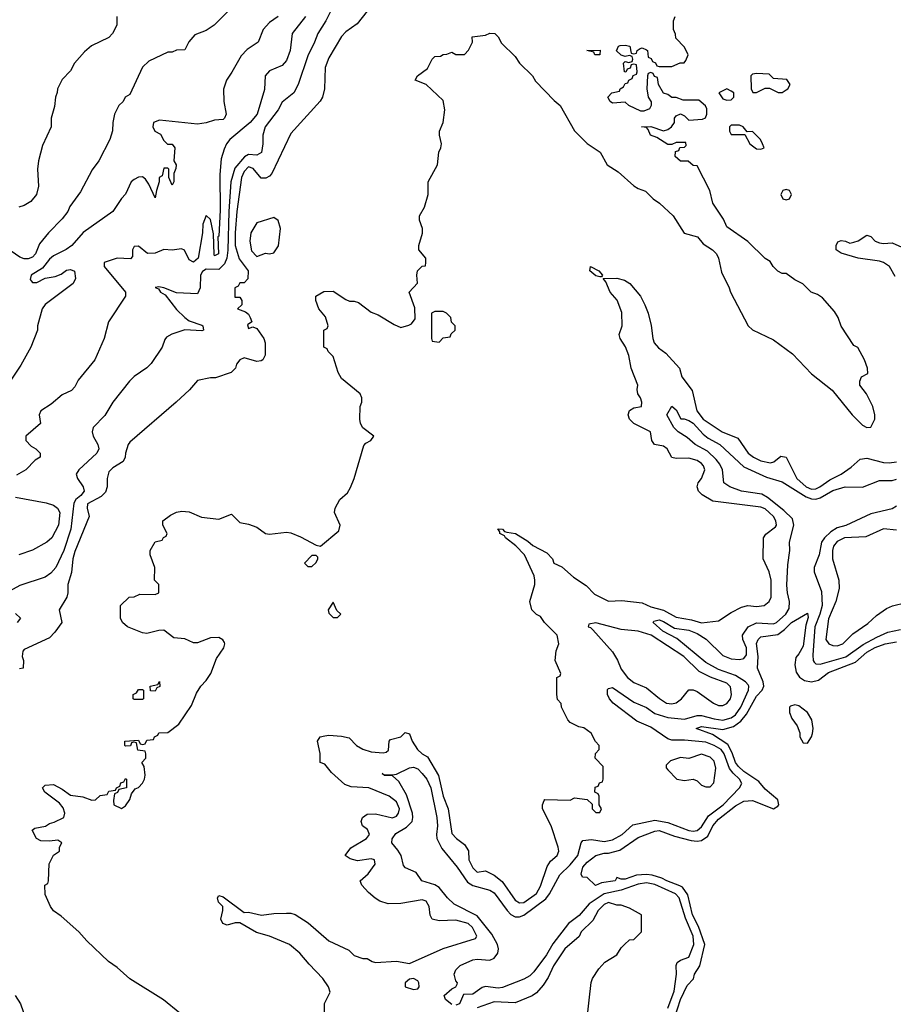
# Model space of a CAD drawing. Header units: inches. Extents: x 2710751 to 2829008, y 857003 to 965602.
# Tile 43 of 256: x 2715349 to 2719476, y 913028 to 917676. Entities that reach past the tile are written whole.
import ezdxf

# ---------------------------------------------------------------- set-up
doc = ezdxf.new("R2010")
doc.units = ezdxf.units.IN
doc.header["$MEASUREMENT"] = 0
doc.layers.add('C7911', color=7, linetype='Continuous')

msp = doc.modelspace()

# ---------------------------------------------------------------- linework, layer by layer
at = {"layer": 'C7911', "color": 2}
for points, elevation in [([(2716850, 917782), (2716795.1, 917670), (2716757.2, 917610), (2716742.7, 917570), (2716710, 917504.7), (2716665.2, 917370), (2716644, 917330), (2716590, 917286), (2716569.7, 917250.3), (2716509.6, 917170), (2716498, 917130), (2716498.4, 917090), (2716491.2, 917048.8), (2716470, 917036.3), (2716430, 917039.3), (2716411, 917029), (2716365.9, 916974.1), (2716347.4, 916910), (2716337.3, 916770), (2716332.2, 916587.8), (2716328, 916550), (2716317.6, 916522.4), (2716290, 916496.5), (2716230, 916497.6), (2716213, 916487), (2716202.9, 916470), (2716202, 916410), (2716190, 916381), (2716090, 916386.8), (2716030, 916410.4), (2716006, 916414), (2715989.3, 916410.7), (2716004.7, 916404.7), (2716014, 916390), (2716036.6, 916376.6), (2716090, 916308), (2716129.3, 916269.3), (2716150, 916254), (2716210, 916234), (2716215.3, 916230), (2716218, 916210), (2716210, 916206.8), (2716130, 916211.3), (2716068.9, 916191.1), (2716043.1, 916176.9), (2716034.6, 916165.4), (2716022, 916130), (2715970, 916052), (2715950, 916032), (2715890, 915991.3), (2715868.7, 915970), (2715789.4, 915870.6), (2715752, 915808), (2715697.2, 915750), (2715692.3, 915730), (2715697, 915710), (2715719.3, 915670), (2715722.7, 915650), (2715713.2, 915630), (2715629.2, 915550), (2715616, 915530), (2715622, 915510), (2715649.6, 915470), (2715653.6, 915450), (2715638.7, 915430), (2715615.1, 915410), (2715605.8, 915394.2), (2715590.9, 915270), (2715558, 915170), (2715520.5, 915090), (2715497.4, 915062.6), (2715470, 915044.9), (2715350, 915004.7), (2715248, 914950)], 22), ([(2717013.8, 917746.2), (2716944.1, 917655.9), (2716890, 917618.8), (2716870, 917596), (2716810, 917496), (2716792.3, 917450), (2716789, 917350), (2716779, 917310), (2716769.4, 917290.6), (2716630, 917138), (2716540.9, 916950), (2716530, 916937.3), (2716511.9, 916928.1), (2716490, 916927.3), (2716452.8, 916972.8), (2716430, 916980.3), (2716410, 916959.5), (2716396.4, 916930), (2716375.6, 916770), (2716367.2, 916670), (2716367.1, 916610), (2716386, 916546), (2716428, 916490), (2716427.3, 916452.7), (2716410, 916434), (2716390, 916434), (2716382, 916418), (2716366, 916410), (2716366, 916366), (2716390, 916366), (2716398, 916350), (2716398, 916330), (2716378, 916310), (2716416.4, 916296.4), (2716430, 916286), (2716438, 916270), (2716446, 916250), (2716425.2, 916234.8), (2716430, 916218), (2716450, 916226), (2716470, 916218), (2716502, 916170), (2716508.7, 916150), (2716508.4, 916091.6), (2716498, 916070), (2716490, 916064.7), (2716470, 916062.8), (2716410, 916078.8), (2716388.7, 916070), (2716374, 916050), (2716368.7, 916030), (2716349.1, 916010.9), (2716274.6, 915985.4), (2716250, 915984.7), (2716190, 915972), (2716152.1, 915927.9), (2716088.7, 915870), (2715870, 915682), (2715862, 915670), (2715848.7, 915630), (2715848, 915610), (2715838, 915590), (2715790, 915561), (2715770, 915542), (2715762.7, 915510), (2715762.7, 915470), (2715754.5, 915445.5), (2715734.7, 915425.3), (2715669.6, 915390), (2715667.6, 915370), (2715678, 915330), (2715610, 915164.7), (2715600.7, 915130), (2715594.5, 915065.5), (2715577.2, 915010), (2715577.2, 914970), (2715572.7, 914950), (2715536, 914890), (2715549, 914830), (2715516, 914784), (2715490, 914758), (2715370, 914702), (2715364.7, 914695.3), (2715362, 914670), (2715368, 914650), (2715366, 914614), (2715348.9, 914611.1)], 18), ([(2716348, 917730), (2716268, 917650), (2716230, 917624.7), (2716176.4, 917603.6), (2716148.4, 917571.6), (2716130, 917534), (2716090, 917532), (2716070, 917522), (2716050, 917522), (2715960.2, 917479.8), (2715930, 917452), (2715870, 917322), (2715848, 917310), (2715838, 917290), (2715818, 917270), (2715798, 917230), (2715788.7, 917190), (2715788.4, 917151.6), (2715775.3, 917110), (2715724, 917010), (2715692.5, 916967.5), (2715637.5, 916862.5), (2715586.8, 916793.2), (2715577.2, 916770), (2715550, 916736), (2715485.2, 916670), (2715442.9, 916617.1), (2715423.7, 916570), (2715410, 916554), (2715390, 916546.4), (2715370, 916546.7), (2715350, 916554.4), (2715310, 916582.4)], 34), ([(2716570, 917691), (2716530, 917662.8), (2716499, 917630), (2716475.3, 917570), (2716424.5, 917535.5), (2716394.8, 917505.2), (2716352.1, 917427.9), (2716326, 917390), (2716312.9, 917347.1), (2716313.2, 917290), (2716325.2, 917230), (2716317.2, 917210), (2716310, 917204), (2716270, 917202), (2716230, 917188.4), (2716190, 917182), (2716010, 917201), (2715982, 917190), (2715978, 917170), (2715988, 917150), (2716014.6, 917134.6), (2716030, 917106), (2716047.3, 917087.3), (2716070, 917088), (2716082, 917070), (2716078, 917010), (2716088, 916990), (2716087.3, 916972.7), (2716078, 916950), (2716078, 916910), (2716070, 916894), (2716054, 916930), (2716054, 916970), (2716050, 916974), (2716030, 916974), (2716022, 916938), (2716008, 916930), (2716008, 916910), (2715995.3, 916870), (2715990, 916834), (2715959.6, 916899.6), (2715943.6, 916923.6), (2715930, 916934), (2715910, 916932), (2715890, 916921), (2715875.3, 916910), (2715850, 916852), (2715830, 916832), (2715788.7, 916770), (2715650, 916670.8), (2715596, 916610), (2715569.7, 916590.3), (2715510, 916561.6), (2715490, 916545.5), (2715457.2, 916502.8), (2715404, 916470), (2715399, 916450), (2715403.2, 916443.2), (2715410, 916435.3), (2715430, 916435.3), (2715470, 916455.3), (2715516.8, 916463.2), (2715545.5, 916474.5), (2715570, 916493.2), (2715590, 916497.2), (2715608.9, 916488.9), (2715613.6, 916453.6), (2715602, 916430), (2715470, 916331.3), (2715455.3, 916310), (2715434, 916230), (2715434, 916210), (2715402, 916130), (2715354.8, 916045.2), (2715270, 915918)], 30), ([(2716699.6, 917690), (2716636, 917610), (2716627, 917530), (2716610, 917482.8), (2716590, 917458.8), (2716530, 917434.8), (2716509.5, 917410.5), (2716506.3, 917346.3), (2716471.8, 917230), (2716438, 917190), (2716342.7, 917110), (2716326, 917090), (2716314.9, 917065.1), (2716300.7, 917019.3), (2716295.6, 916944.4), (2716296.6, 916776.6), (2716290, 916654), (2716286, 916650), (2716288, 916570), (2716270, 916561), (2716267.6, 916567.6), (2716265.2, 916665.2), (2716250, 916732), (2716230, 916752), (2716215.3, 916710), (2716213.2, 916670), (2716192.2, 916550), (2716170, 916530.4), (2716150, 916541.6), (2716128.4, 916588.4), (2716113.8, 916593.8), (2716070, 916587.4), (2716030, 916590.3), (2715990, 916573.7), (2715952.7, 916572.7), (2715910, 916606), (2715890, 916604.7), (2715882.7, 916590), (2715882, 916558), (2715872.7, 916547.3), (2715810, 916550.7), (2715749, 916530), (2715749.2, 916510), (2715848.7, 916390), (2715848.7, 916370), (2715768.7, 916250), (2715748.7, 916170), (2715704, 916070), (2715626.3, 915973.7), (2715610, 915942), (2715594.6, 915925.4), (2715550, 915904.7), (2715498.6, 915861.4), (2715448.7, 915830), (2715442, 915810), (2715448, 915770), (2715378, 915710), (2715378, 915690), (2715403.1, 915663.1), (2715426, 915650), (2715446, 915630), (2715446, 915610), (2715423.1, 915596.9), (2715378, 915550), (2715334.6, 915525.4)], 26), ([(2715808.7, 917690), (2715808, 917650), (2715788, 917610), (2715770, 917592), (2715688.4, 917551.6), (2715656.4, 917523.6), (2715608, 917470), (2715590, 917434), (2715550, 917394), (2715528, 917350), (2715527.3, 917332.7), (2715518, 917310), (2715514.6, 917265.4), (2715498, 917210), (2715498, 917170), (2715458, 917082), (2715439, 917010), (2715434, 916970), (2715439, 916890), (2715428.7, 916850), (2715402, 916818), (2715370, 916798), (2715346, 916790)], 38), ([(2716106.3, 912986.3), (2716029.3, 913049.3), (2715870, 913148.7), (2715810, 913202), (2715768.7, 913230), (2715666.8, 913326.8), (2715629.4, 913369.4), (2715544.7, 913444.7), (2715509.5, 913469.5), (2715495.3, 913490), (2715470, 913546), (2715468, 913590), (2715482, 913598), (2715486, 913610), (2715488.4, 913691.6), (2715508.7, 913731.3), (2715538, 913750), (2715538, 913770), (2715548, 913790), (2715530, 913802), (2715490, 913797.2), (2715450, 913799), (2715428.7, 913810), (2715408, 913850), (2715421.2, 913858.8), (2715472, 913868), (2715490, 913881), (2715512.9, 913887.1), (2715558, 913910), (2715562, 913930), (2715554.8, 913954.8), (2715537.6, 913977.6), (2715468.7, 914030), (2715458, 914050), (2715470, 914062), (2715510, 914066), (2715550, 914044), (2715590, 914014.8), (2715647.7, 914007.7), (2715690, 913992), (2715707.3, 913992.7), (2715730, 914014), (2715762, 914018), (2715770, 914034), (2715802, 914038), (2715806, 914050), (2715822, 914058), (2715827.3, 914072.7), (2715842, 914078), (2715850, 914094), (2715854, 914090), (2715854, 914050), (2715818, 914042), (2715812, 914028), (2715798, 914022), (2715792, 913990), (2715794, 913970), (2715830, 913952), (2715850, 913964.7), (2715870, 913994), (2715878, 914022), (2715895.3, 914044.7), (2715910, 914052), (2715930, 914072), (2715939, 914090), (2715942, 914110), (2715938, 914150), (2715926, 914170), (2715946, 914190), (2715946, 914210), (2715942, 914222), (2715907.3, 914227.3), (2715902, 914262), (2715890, 914266), (2715878, 914262), (2715872.7, 914247.3), (2715850, 914246), (2715846, 914250), (2715846, 914270), (2715910, 914274), (2715918, 914258), (2715930, 914254), (2715942, 914258), (2715950, 914274), (2715982, 914278), (2715986, 914290), (2716002, 914298), (2716006, 914310), (2716050, 914311), (2716101.2, 914350), (2716161.3, 914438.7), (2716184.1, 914495.9), (2716205.2, 914530), (2716230, 914556), (2716252.7, 914590), (2716279.5, 914660.5), (2716313.2, 914710), (2716319, 914730), (2716316.5, 914736.5), (2716309.1, 914749.1), (2716290, 914759), (2716250, 914757.2), (2716190, 914734), (2716170, 914734), (2716130, 914752.7), (2716077.2, 914757.2), (2716030, 914794), (2716007.1, 914792.9), (2715950, 914778), (2715930, 914782), (2715858, 914810), (2715835.3, 914830), (2715826, 914850), (2715826, 914910), (2715866, 914950), (2715890, 914952), (2715916.4, 914963.6), (2715990, 914962), (2716006, 914970), (2716006, 915010), (2715986, 915030), (2715988, 915090), (2715966, 915150), (2715966, 915170), (2715988.9, 915211.1), (2716022, 915218), (2716028, 915232), (2716042, 915238), (2716046, 915250), (2716026, 915290), (2716026, 915310), (2716062.5, 915337.5), (2716090, 915350.8), (2716115.3, 915355.3), (2716150, 915352), (2716208.1, 915328.1), (2716290, 915317.3), (2716350, 915341), (2716390, 915302.8), (2716430, 915294.9), (2716470, 915280.4), (2716510, 915250.5), (2716530, 915246.8), (2716610, 915257), (2716630, 915253.7), (2716675.2, 915235.2), (2716750, 915194.8), (2716770, 915191), (2716857.5, 915262.5), (2716863.7, 915290), (2716837, 915350), (2716839.3, 915370), (2716861.2, 915410), (2716897.1, 915442.9), (2716912.7, 915467.3), (2716929.6, 915510), (2716975.1, 915664.9), (2716983.7, 915676.3), (2717008, 915690), (2717022, 915710), (2716970, 915748.7), (2716959, 915770), (2716955.3, 915790), (2716958, 915850), (2716966, 915870), (2716966, 915890), (2716958, 915910), (2716870, 915982), (2716854, 916010), (2716830, 916086), (2716806, 916110), (2716802, 916122), (2716786, 916130), (2716786, 916210), (2716802, 916218), (2716806, 916230), (2716793.6, 916273.6), (2716762, 916310), (2716748.7, 916350), (2716748, 916370), (2716786.8, 916393.2), (2716830, 916394), (2716890, 916354.8), (2716907.3, 916347.3), (2716930, 916347.3), (2716950, 916340.7), (2717010, 916294.8), (2717042.8, 916282.8), (2717117.5, 916237.5), (2717150, 916222.8), (2717187, 916233), (2717199.5, 916240.5), (2717217.2, 916262.8), (2717216, 916316), (2717189, 916390), (2717228.7, 916431.3), (2717225.2, 916470), (2717228.7, 916490), (2717250, 916512), (2717266, 916514), (2717268, 916530), (2717268, 916550), (2717235.3, 916590), (2717235.3, 916610), (2717252.7, 916667.3), (2717252.7, 916690), (2717237.2, 916730), (2717237.2, 916750), (2717261.2, 916790), (2717279.5, 916850), (2717278, 916910), (2717322.7, 916990), (2717328.7, 917050), (2717339, 917070), (2717341.2, 917090), (2717331.8, 917130), (2717332, 917150), (2717349.2, 917190), (2717357, 917250), (2717350, 917294), (2717268.9, 917368.9), (2717218, 917390), (2717228, 917410), (2717275.3, 917444.7), (2717298, 917490), (2717310, 917502), (2717336.4, 917503.6), (2717350, 917512), (2717367.3, 917512.7), (2717390, 917522), (2717410, 917511.3), (2717450, 917512), (2717469, 917531), (2717488, 917570), (2717486, 917594), (2717550, 917602), (2717570, 917612), (2717594, 917610), (2717610, 917594), (2717625.4, 917565.4), (2717690, 917502), (2717710.9, 917470.9), (2717771.3, 917410), (2717785.4, 917385.4), (2717873.7, 917293.7), (2717902.8, 917270), (2717970.5, 917150.5), (2718030, 917090.8), (2718090.8, 917050), (2718124.7, 916990), (2718176.8, 916956.8), (2718250, 916891), (2718270, 916878), (2718305.4, 916865.4), (2718342, 916830), (2718372, 916810), (2718436, 916750), (2718487.3, 916667.3), (2718550.7, 916650.7), (2718578, 916618), (2718621, 916590), (2718641, 916570), (2718650.8, 916550), (2718664.5, 916484.5), (2718701, 916410), (2718706, 916390), (2718790.9, 916230.9), (2718811.1, 916211.1), (2718910, 916164.7), (2718998.8, 916098.8), (2719090, 916004.7), (2719186.4, 915926.4), (2719281, 915810), (2719330, 915761), (2719350, 915751.3), (2719370, 915752), (2719388.7, 915790), (2719388.7, 915810), (2719379, 915850), (2719348.9, 915908.9), (2719318, 915950), (2719318, 915970), (2719326, 915990), (2719354.6, 916005.4), (2719353.2, 916030), (2719339.3, 916070), (2719308.4, 916128.4), (2719290, 916138), (2719229.5, 916229.5), (2719215.3, 916270), (2719198, 916298), (2719142, 916362), (2719118, 916378), (2719088, 916390), (2719048.9, 916428.9), (2719010, 916448), (2718970, 916478), (2718950, 916478), (2718930, 916488), (2718908, 916510), (2718894.6, 916534.6), (2718870, 916548), (2718789.1, 916629.1), (2718690, 916698), (2718673.6, 916733.6), (2718624, 916810), (2718609, 916869), (2718550, 916986), (2718530, 916988), (2718507.3, 917007.3), (2718470, 917008), (2718446, 917030), (2718447.3, 917052.7), (2718462, 917058), (2718467.3, 917072.7), (2718490, 917074), (2718498, 917082), (2718495.3, 917095.3), (2718450, 917095.3), (2718430, 917086), (2718410, 917086), (2718359, 917119), (2718328.7, 917130), (2718318, 917158), (2718310, 917166), (2718286, 917170), (2718330, 917171.3), (2718390, 917151.3), (2718410, 917158), (2718428, 917170), (2718442, 917190), (2718442, 917210), (2718450, 917222), (2718470, 917232), (2718490, 917222), (2718510, 917202), (2718574, 917206), (2718588.4, 917211.6), (2718595.3, 917230), (2718594.6, 917254.6), (2718588.4, 917268.4), (2718556.4, 917296.4), (2718483.6, 917296.4), (2718450, 917309), (2718430, 917309), (2718410, 917322), (2718390, 917328), (2718366, 917370), (2718362, 917402), (2718347.3, 917407.3), (2718342, 917422), (2718330, 917426), (2718318, 917422), (2718314, 917410), (2718312, 917350), (2718318, 917310), (2718331.6, 917288.4), (2718332, 917270), (2718324.7, 917255.3), (2718296.9, 917243.1), (2718283.1, 917243.1), (2718226, 917270), (2718210, 917286), (2718150, 917282), (2718138, 917290), (2718128, 917310), (2718146, 917330), (2718182, 917338), (2718186, 917350), (2718202, 917358), (2718210, 917374), (2718222, 917378), (2718226, 917390), (2718242, 917398), (2718247.3, 917412.7), (2718262, 917418), (2718266, 917430), (2718262, 917462), (2718250, 917466), (2718238, 917462), (2718232.7, 917447.3), (2718218, 917442), (2718212, 917428), (2718206, 917430), (2718202, 917470), (2718210, 917478), (2718226, 917474), (2718242, 917478), (2718246, 917490), (2718242, 917502), (2718230, 917506), (2718210, 917502), (2718190, 917508.7), (2718168.9, 917528.9), (2718178, 917550), (2718185.6, 917554.4), (2718210, 917556), (2718230.9, 917550.9), (2718238, 917518), (2718250, 917514), (2718262, 917518), (2718266, 917530), (2718280.4, 917539.6), (2718290, 917542), (2718310, 917534), (2718314, 917530), (2718318, 917498), (2718332.7, 917492.7), (2718338, 917478), (2718352.7, 917472.7), (2718358, 917458), (2718370, 917454), (2718430, 917454), (2718468.4, 917471.6), (2718487.3, 917472.7), (2718496.4, 917483.6), (2718506, 917510), (2718490, 917546), (2718448.4, 917588.4), (2718447.3, 917607.3), (2718438, 917630), (2718438, 917670), (2718446, 917690)], 14), ([(2719484.1, 916464.1), (2719457.2, 916510), (2719430, 916529.3), (2719410, 916536), (2719309.3, 916549.3), (2719230, 916574), (2719205.2, 916590), (2719205.2, 916610), (2719213.6, 916626.4), (2719230, 916634), (2719250.6, 916630.6), (2719270, 916621), (2719290, 916624.7), (2719310, 916631), (2719350, 916658), (2719370, 916652), (2719390.7, 916630.7), (2719410, 916622.8), (2719430, 916618.8), (2719470, 916622.8), (2719530, 916594.8)], 10), ([(2716788.9, 912971.1), (2716788.9, 913031.1), (2716815.3, 913084.7), (2716808, 913110), (2716782, 913150), (2716716.6, 913216.6), (2716673.2, 913270), (2716624, 913310), (2716528.7, 913350), (2716467.5, 913367.5), (2716390, 913413.2), (2716367.3, 913412.7), (2716330, 913401.2), (2716308.9, 913408.9), (2716299, 913430), (2716308.7, 913470), (2716308.7, 913490), (2716289.3, 913509.3), (2716284, 913530), (2716290, 913542), (2716310, 913534.8), (2716410, 913460.7), (2716430, 913463), (2716492.1, 913447.9), (2716550, 913456), (2716610, 913458), (2716630, 913458), (2716650, 913451.3), (2716712.8, 913412.8), (2716810, 913327.3), (2716903.5, 913283.5), (2716930, 913258), (2716970, 913244.7), (2716990, 913244.7), (2717014, 913230), (2717030, 913226), (2717130, 913231.3), (2717190, 913221), (2717350, 913291), (2717502, 913338), (2717508.7, 913350), (2717488.7, 913390), (2717468, 913410), (2717410, 913425.2), (2717330, 913421.2), (2717298, 913430), (2717288.9, 913448.9), (2717284, 913490), (2717270, 913514), (2717250, 913521.2), (2717150, 913504), (2717090, 913502), (2717050, 913515.3), (2717029.1, 913529.1), (2716996.4, 913556.4), (2716966, 913590), (2716958, 913610), (2716996, 913644), (2717028, 913690), (2717026, 913710), (2717010, 913714), (2716945.6, 913705.6), (2716910, 913715.3), (2716886, 913730), (2716913.6, 913766.4), (2716988, 913810), (2717002, 913830), (2716992.9, 913852.9), (2716968, 913870), (2716962, 913890), (2716968.7, 913910), (2716990, 913924.7), (2717030, 913926.8), (2717110, 913908), (2717130, 913916), (2717139.3, 913930), (2717143.7, 913950), (2717130, 913984), (2717095.3, 914010), (2716998, 914050), (2716914.6, 914054.6), (2716884.7, 914064.7), (2716821.5, 914121.5), (2716790, 914162), (2716768, 914170), (2716768.7, 914211.3), (2716756, 914270), (2716769, 914290), (2716790, 914294.9), (2716810, 914298), (2716870, 914293.4), (2716906, 914286), (2716940.5, 914250), (2716970, 914232.4), (2717010, 914220.3), (2717065.6, 914214.4), (2717081.2, 914218.8), (2717092.1, 914227.9), (2717094, 914270), (2717101.5, 914278.5), (2717149.3, 914290.7), (2717170, 914311.3), (2717190, 914304.7), (2717204, 914270), (2717228.2, 914230), (2717250, 914210.7), (2717276.1, 914196.1), (2717327.4, 914107.4), (2717350, 914011), (2717374, 913950), (2717390, 913834), (2717412, 913810), (2717450, 913782), (2717470, 913752), (2717471.3, 913710), (2717490, 913672), (2717510, 913652), (2717550, 913658), (2717590, 913638), (2717628.1, 913608.1), (2717690, 913518.8), (2717710, 913506.8), (2717730, 913508), (2717790, 913551), (2717810, 913586), (2717841.6, 913678.4), (2717857, 913703), (2717888.7, 913730), (2717895.3, 913750), (2717893.2, 913770), (2717859, 913870), (2717818, 913950), (2717818, 913970), (2717826, 913990), (2717830, 913994), (2717950, 913992), (2717970, 914002), (2718030, 913994), (2718052.7, 913972.7), (2718054, 913950), (2718070, 913934), (2718090, 913934), (2718098, 913950), (2718086, 913970), (2718086, 914010), (2718082, 914022), (2718066, 914030), (2718067.3, 914052.7), (2718082, 914058), (2718087.3, 914072.7), (2718102, 914078), (2718106, 914090), (2718106, 914150), (2718068, 914190), (2718068.4, 914211.6), (2718086, 914230), (2718086, 914250), (2718068.4, 914268.4), (2718048.4, 914308.4), (2718013.6, 914333.6), (2717990, 914338), (2717950, 914358), (2717938, 914370), (2717908, 914430), (2717907.3, 914447.3), (2717890, 914466), (2717886, 914490), (2717886, 914570), (2717902, 914578), (2717906, 914590), (2717878, 914650), (2717883.1, 914696.9), (2717895.3, 914730), (2717888, 914770), (2717828, 914830), (2717810, 914858), (2717790, 914868), (2717769, 914890), (2717759, 914930), (2717782, 915010), (2717782, 915030), (2717779, 915050), (2717734, 915150), (2717692.7, 915192.7), (2717644, 915230), (2717639.3, 915239.3), (2717618, 915250), (2717618, 915258), (2717608.4, 915271.6), (2717630, 915270.7), (2717639.6, 915259.6), (2717650, 915256), (2717692, 915250), (2717750, 915214.8), (2717773, 915193), (2717839.5, 915159.5), (2717866, 915130), (2717872, 915110), (2717910, 915093.4), (2717964.7, 915044.7), (2718024.9, 915004.9), (2718064.2, 914964.2), (2718130, 914930.4), (2718193.7, 914933.7), (2718290, 914923.1), (2718330, 914904.2), (2718390, 914888.9), (2718450, 914854.9), (2718522.4, 914842.4), (2718570, 914828), (2718650, 914838), (2718710, 914878), (2718758, 914902), (2718789.3, 914910.7), (2718830, 914904.9), (2718866, 914910), (2718888.7, 914930), (2718898, 914950), (2718899, 915030), (2718889, 915070), (2718861.2, 915130), (2718862, 915230), (2718873.6, 915246.4), (2718918.6, 915281.4), (2718924, 915290), (2718921.2, 915310), (2718909.2, 915330), (2718889.2, 915350), (2718870, 915366), (2718850, 915375.1), (2718622.7, 915402.7), (2718572.9, 915432.9), (2718555.3, 915450), (2718548.7, 915470), (2718554, 915490), (2718569, 915510), (2718585.2, 915550), (2718579.3, 915570), (2718570, 915581.2), (2718550, 915594.5), (2718510, 915606), (2718450, 915604), (2718430, 915608.7), (2718408, 915650), (2718390, 915662), (2718348, 915670), (2718335.3, 915690), (2718328.7, 915730), (2718250, 915769.2), (2718229.6, 915789.6), (2718223.7, 915810), (2718229.7, 915830.3), (2718250, 915842.8), (2718286, 915850), (2718288, 915870), (2718282, 915890), (2718269.2, 915910), (2718265.2, 915930), (2718269, 915950), (2718237.2, 916030), (2718226.6, 916090), (2718211.2, 916131.2), (2718186, 916170), (2718181.2, 916190), (2718194.5, 916230), (2718193.1, 916293.1), (2718171.4, 916351.4), (2718138, 916390), (2718118.6, 916438.6), (2718106, 916454), (2718170, 916456), (2718205.4, 916445.4), (2718230.7, 916430.7), (2718281, 916370), (2718302.8, 916330), (2718317.3, 916290), (2718332.3, 916232.3), (2718339.5, 916170), (2718346.7, 916150), (2718366, 916126), (2718401.8, 916101.8), (2718465.5, 916030), (2718477.1, 915990), (2718525.3, 915925.3), (2718547.6, 915830), (2718578.4, 915790), (2718667.3, 915730), (2718741, 915701), (2718790.7, 915630), (2718814.8, 915610), (2718850, 915593), (2718896.3, 915583.7), (2718911.5, 915588.5), (2718945.1, 915614.9), (2718970, 915610.8), (2719020.4, 915510), (2719064.4, 915470), (2719090, 915460.3), (2719110, 915461.1), (2719129.3, 915470), (2719176.6, 915503.4), (2719229, 915530), (2719276.6, 915563.4), (2719318.6, 915601.4), (2719350, 915605.5), (2719430, 915586), (2719456.2, 915583.8), (2719490, 915588)], 10), ([(2717390, 913026.6), (2717361.2, 913050), (2717354, 913070), (2717390, 913100.7), (2717408.7, 913110), (2717416.4, 913123.6), (2717418, 913130), (2717410, 913138), (2717401.2, 913170), (2717409.3, 913190), (2717430, 913210.4), (2717490, 913237.6), (2717510, 913241.3), (2717570, 913237), (2717590, 913246), (2717607.8, 913270), (2717611.3, 913290), (2717606.6, 913310), (2717578.7, 913358.7), (2717510, 913446), (2717401.3, 913501.3), (2717369.8, 913529.8), (2717330, 913578.9), (2717310, 913591.1), (2717249.2, 913610), (2717222, 913650), (2717172.3, 913672.3), (2717162.9, 913682.9), (2717152, 913730), (2717136.2, 913756.2), (2717107, 913790), (2717109.5, 913809.5), (2717126.5, 913833.5), (2717175.7, 913864.3), (2717203, 913890), (2717206.9, 913910), (2717204.4, 913930), (2717176.2, 914016.2), (2717140.1, 914080.1), (2717110, 914106), (2717072, 914108), (2717062, 914118), (2717071.6, 914111.6), (2717110, 914110.8), (2717130, 914114.8), (2717190, 914144), (2717210, 914147.3), (2717230, 914139.1), (2717250, 914118), (2717271.8, 914090), (2717291.4, 914050), (2717319.6, 913910), (2717323.2, 913870), (2717318, 913830), (2717320.2, 913810), (2717342.9, 913762.9), (2717415.2, 913675.2), (2717464.4, 913604.4), (2717489.4, 913589.4), (2717570, 913566.7), (2717590, 913554.3), (2717651.5, 913470), (2717670, 913451.5), (2717690, 913441.2), (2717710, 913440.7), (2717731.2, 913448.8), (2717833.9, 913526.1), (2717851.3, 913548.7), (2717901, 913639), (2717950, 913685.7), (2717985.4, 913730), (2718000.7, 913790), (2718010, 913800.5), (2718050, 913806.3), (2718110, 913796.9), (2718150, 913803.6), (2718194.5, 913830), (2718245.1, 913874.9), (2718350, 913897.4), (2718410, 913885.8), (2718510, 913848.1), (2718530, 913844.7), (2718550, 913847.6), (2718570, 913866), (2718602.3, 913917.7), (2718672.6, 913970), (2718749.5, 914050), (2718760.9, 914070), (2718749.6, 914090), (2718718.8, 914118.8), (2718701.7, 914141.7), (2718677.4, 914210), (2718662, 914230), (2718630, 914249.8), (2718590, 914264.5), (2718490, 914274.3), (2718430, 914274.3), (2718410, 914281.1), (2718330, 914336.3), (2718264.4, 914364.4), (2718152.3, 914450), (2718134.5, 914470), (2718126, 914490), (2718126.2, 914513.8), (2718130, 914518.8), (2718150, 914523), (2718250, 914453.4), (2718310, 914428.9), (2718350, 914400.2), (2718410, 914381.2), (2718490, 914373.6), (2718550, 914391.7), (2718570, 914391.7), (2718630, 914374.9), (2718670, 914369.2), (2718710, 914380.8), (2718730, 914394.6), (2718755.8, 914430), (2718792.2, 914510), (2718794, 914530), (2718790, 914536.2), (2718777.6, 914550), (2718730, 914579.8), (2718650, 914607.8), (2718590, 914641.5), (2718454, 914754), (2718387.6, 914790), (2718341.2, 914830), (2718344.1, 914835.9), (2718370, 914842.4), (2718390, 914835.6), (2718443, 914803), (2718510, 914793.4), (2718550, 914778.6), (2718591.8, 914751.8), (2718670, 914674), (2718710, 914658.8), (2718750, 914656.2), (2718770, 914660.9), (2718782.2, 914677.8), (2718782, 914710), (2718765.3, 914750), (2718763.9, 914770), (2718789.8, 914810.2), (2718830, 914829.2), (2718910, 914824.5), (2718924.5, 914830), (2718968.5, 914870), (2718983.8, 914896.2), (2718985.7, 914930), (2718975.9, 914970), (2718972.9, 915007.1), (2718977, 915103), (2718987.2, 915170), (2718984.7, 915210), (2719006.4, 915290), (2718998.8, 915318.8), (2718959.1, 915359.1), (2718880.7, 915420.7), (2718855.2, 915435.2), (2718759, 915450), (2718704, 915470), (2718676, 915490), (2718669.6, 915550), (2718656.9, 915576.9), (2718639.5, 915599.5), (2718598.3, 915638.3), (2718539.3, 915670), (2718502.7, 915702.7), (2718459, 915730), (2718439.3, 915750), (2718406, 915810), (2718430, 915852), (2718450, 915834), (2718472, 915792), (2718488, 915792), (2718510, 915784), (2718530, 915770.5), (2718578.4, 915718.4), (2718600.9, 915700.9), (2718656.3, 915670), (2718770, 915565.5), (2718876.5, 915516.5), (2718950, 915494), (2719063.8, 915423.8), (2719090, 915413.6), (2719110, 915412.4), (2719130, 915418.5), (2719190, 915453.6), (2719248.8, 915471.2), (2719330, 915468.9), (2719410, 915500.3), (2719470, 915500.9), (2719490, 915507.2)], 6), ([(2715330, 915421.2), (2715475.1, 915395.1), (2715510, 915384), (2715528.7, 915370), (2715539, 915350), (2715532.7, 915290), (2715502, 915230), (2715478, 915210), (2715410, 915171.3), (2715346, 915150)], 26), ([(2719490, 915379.6), (2719470, 915366.6), (2719370, 915342.4), (2719251.9, 915288.1), (2719210, 915277.3), (2719181.2, 915258.8), (2719150.3, 915230), (2719136.1, 915210), (2719125.3, 915150), (2719102, 915090), (2719101.3, 915070), (2719136.7, 914976.7), (2719139.3, 914910), (2719129.3, 914870), (2719105.8, 914810), (2719095.2, 914675.2), (2719097.3, 914650), (2719102.4, 914642.4), (2719110, 914634.8), (2719130, 914633.4), (2719252, 914668), (2719333.5, 914726.5), (2719398.5, 914761.5), (2719450, 914784.6), (2719510, 914797.3)], 6), ([(2719490, 915265.2), (2719430, 915272.3), (2719346.2, 915233.8), (2719244.7, 915230), (2719210, 915212), (2719193.4, 915190), (2719187.7, 915170), (2719187.7, 915130), (2719219.1, 915030), (2719220.7, 914990), (2719204, 914930), (2719170, 914848), (2719157.3, 914750), (2719171.3, 914730), (2719190, 914722), (2719210, 914720.5), (2719237.2, 914730), (2719283.9, 914776.1), (2719354.9, 914825.1), (2719397, 914863), (2719443.6, 914896.4), (2719471.7, 914908.3), (2719536.1, 914923.9)], 10), ([(2715330, 914873.2), (2715353.2, 914850), (2715337.2, 914830)], 22), ([(2718442.7, 912962.7), (2718469.8, 913050), (2718502.7, 913117.3), (2718531.7, 913148.3), (2718537, 913170), (2718562, 913210), (2718585.1, 913310), (2718555.3, 913395.3), (2718527.8, 913450), (2718505.3, 913545.3), (2718480.5, 913580.5), (2718467.7, 913587.7), (2718406.6, 913610), (2718383.1, 913623.1), (2718337.5, 913637.5), (2718310, 913641.1), (2718262.8, 913637.2), (2718210, 913619), (2718190, 913618), (2718170, 913626), (2718162, 913610), (2718098, 913602), (2718068.7, 913588.7), (2718030, 913626), (2718008, 913628), (2718002, 913642), (2718010, 913676), (2718030, 913698.8), (2718070, 913730.8), (2718110, 913740.7), (2718130, 913740.7), (2718183.9, 913756.1), (2718270, 913814.9), (2718350, 913845.5), (2718370, 913848), (2718442, 913822), (2718521.3, 913801.3), (2718550, 913798), (2718570, 913801.3), (2718599, 913821), (2718624, 913870), (2718650, 913901.3), (2718730, 913964.9), (2718770, 913987), (2718810.3, 913990.2), (2718910, 913950.7), (2718930, 913962.8), (2718935.1, 913970), (2718930, 913992.3), (2718870, 914042.9), (2718839.8, 914079.8), (2718770, 914126.2), (2718744, 914150), (2718729.8, 914170), (2718714.7, 914214.7), (2718693.6, 914253.6), (2718622, 914302), (2718545.2, 914330), (2718570, 914339.1), (2718670, 914324.9), (2718720.1, 914339.9), (2718755.8, 914364.2), (2718781.8, 914398.2), (2718830, 914483), (2718856, 914510), (2718863.7, 914530), (2718860.9, 914550), (2718834.6, 914614.6), (2718838, 914670), (2718829.4, 914730.6), (2718838, 914750), (2718850, 914762), (2718930, 914774), (2718962.4, 914797.6), (2718995.3, 914830), (2719070, 914874), (2719073, 914853), (2719063, 914817), (2719050, 914718), (2719030, 914682.7), (2719014.6, 914665.4), (2719010.4, 914630), (2719016.4, 914596.4), (2719032.1, 914572.1), (2719057, 914557), (2719090, 914550.3), (2719121.7, 914558.3), (2719170, 914594.6), (2719297.6, 914642.4), (2719350, 914690.2), (2719390, 914712.6), (2719437.2, 914730), (2719490, 914739)], 2), ([(2718410.9, 913010), (2718440.5, 913090), (2718451.5, 913170), (2718449.4, 913210.6), (2718454.8, 913225.2), (2718470, 913236.3), (2718510, 913251), (2718533.5, 913310), (2718529.8, 913350), (2718494.3, 913434.3), (2718463.5, 913530), (2718447.3, 913550), (2718350, 913593.5), (2718310, 913601.2), (2718270, 913595), (2718190, 913566.3), (2718110, 913549.8), (2718038.5, 913501.5), (2717992.5, 913447.5), (2717940.9, 913410), (2717867.3, 913312.7), (2717838.1, 913261.9), (2717778.5, 913181.5), (2717758.2, 913161.8), (2717730, 913146), (2717630, 913107.3), (2717610, 913103.9), (2717550, 913111.3), (2717533.3, 913106.7), (2717490, 913076.2), (2717446.4, 913073.6), (2717426, 913030), (2717410, 913024.2)], 6), ([(2718028, 912950), (2718049.1, 913130.9), (2718055.3, 913150), (2718084.7, 913195.3), (2718113.6, 913226.4), (2718170, 913262), (2718190, 913294), (2718206, 913310), (2718230, 913332), (2718250, 913334), (2718286, 913370), (2718286, 913450), (2718230, 913482), (2718190, 913495.3), (2718170, 913495.3), (2718130, 913508), (2718110, 913499), (2718082, 913470), (2718056.9, 913423.1), (2718002, 913370), (2717991.3, 913348.7), (2717924.7, 913290), (2717870, 913208.7), (2717846.2, 913153.8), (2717822.5, 913117.5), (2717790, 913082), (2717770, 913068), (2717690, 913035.3), (2717590, 913039.3), (2717510, 913012)], 10), ([(2715328.7, 913070), (2715354, 913030), (2715378, 912958)], 18)]:
    msp.add_lwpolyline(points, dxfattribs=dict(at, elevation=elevation))
for points, elevation in [([(2718090, 917509), (2718066, 917510), (2718062, 917522), (2718028, 917530), (2718091.6, 917531.6)], 14), ([(2718830, 917422), (2718810, 917418), (2718802, 917410), (2718804.7, 917350), (2718812.7, 917332.7), (2718830, 917332), (2718870, 917352), (2718891.6, 917351.6), (2718931.6, 917331.6), (2718950, 917331.3), (2718970, 917344.7), (2718978, 917350), (2718988, 917370), (2718972.7, 917392.7), (2718910, 917398), (2718890, 917418)], 14), ([(2718690, 917348.7), (2718652, 917330), (2718670, 917302), (2718690, 917296), (2718710, 917298), (2718722, 917310), (2718722, 917330), (2718710, 917339)], 14), ([(2718750, 917178), (2718710, 917178), (2718702, 917170), (2718702, 917150), (2718710, 917134), (2718774, 917134), (2718798, 917090), (2718830, 917066), (2718850, 917064.7), (2718866, 917070), (2718858, 917090), (2718848, 917110), (2718810, 917148), (2718786, 917146), (2718766, 917170)], 14), ([(2718970, 916874), (2718954, 916870), (2718944.7, 916850), (2718954, 916830), (2718970, 916826), (2718986, 916830), (2718995.3, 916850), (2718986, 916870)], 14), ([(2716550, 916742), (2716470, 916716), (2716441.7, 916670), (2716436, 916630), (2716444.8, 916584.8), (2716470, 916557.3), (2716490, 916564.9), (2716510, 916574), (2716530, 916570.7), (2716550, 916574.8), (2716571.5, 916608.5), (2716581.2, 916690), (2716570, 916728)], 18), ([(2718090, 916462), (2718070, 916466.6), (2718042.7, 916490), (2718046, 916510), (2718084.7, 916490), (2718102, 916470), (2718098, 916462)], 10), ([(2717350, 916298), (2717310, 916298), (2717294, 916290), (2717294, 916170), (2717298, 916158), (2717330, 916154), (2717350, 916174), (2717382, 916178), (2717387.3, 916192.7), (2717406, 916210), (2717406, 916230), (2717388.4, 916248.4), (2717386, 916270), (2717366, 916290)], 14), ([(2716750, 915146), (2716730, 915146), (2716694, 915110), (2716710, 915094), (2716730, 915094), (2716750, 915114), (2716758, 915130), (2716758, 915138)], 14), ([(2716830, 914926), (2716806.8, 914890), (2716810, 914874), (2716830, 914854), (2716850, 914854), (2716866, 914870), (2716847.3, 914887.3)], 14), ([(2718070, 914828), (2718038, 914822), (2718034, 914810), (2718046, 914806), (2718056, 914796), (2718150, 914691.3), (2718172.8, 914652.8), (2718190.6, 914610.6), (2718221, 914570), (2718250, 914546.8), (2718310, 914521), (2718370.6, 914470.6), (2718404.7, 914450), (2718430, 914446), (2718450, 914451), (2718475.3, 914470), (2718510, 914512), (2718530, 914512), (2718550, 914504.7), (2718626, 914450), (2718650, 914439.1), (2718670, 914439.1), (2718690, 914447.3), (2718706.6, 914470), (2718712, 914490), (2718706, 914526), (2718690, 914544), (2718612.6, 914572.6), (2718558.9, 914598.9), (2718486, 914670), (2718332.7, 914770), (2718270, 914789.3), (2718190, 914797)], 10), ([(2715990, 914506), (2715967.3, 914507.3), (2715966, 914530), (2716002, 914538), (2716010, 914552), (2716011.6, 914528.4), (2715998, 914522)], 14), ([(2715890, 914466), (2715886, 914470), (2715886, 914490), (2715902, 914498), (2715910, 914514), (2715930, 914514), (2715934, 914510), (2715934, 914470), (2715930, 914466)], 14), ([(2719010, 914441.2), (2718990, 914435.3), (2718986, 914430), (2718985.4, 914405.4), (2718996.9, 914376.9), (2719022, 914342), (2719034.8, 914310), (2719034.8, 914290), (2719050, 914262), (2719070, 914261), (2719089, 914290), (2719093.8, 914306.2), (2719097, 914330), (2719091.4, 914371.4), (2719070, 914405.2), (2719030, 914436)], 2), ([(2718570, 914209.2), (2718510, 914188), (2718470, 914193.2), (2718423.6, 914176.4), (2718403.6, 914156.4), (2718403.6, 914143.6), (2718410, 914134), (2718454, 914090), (2718490, 914084.7), (2718531.1, 914091.1), (2718550, 914082), (2718570, 914062), (2718590, 914054), (2718610, 914054), (2718627.3, 914072.7), (2718638, 914142), (2718630, 914175.3), (2718610, 914195.1)], 10), ([(2717210, 913149.5), (2717190, 913146.6), (2717170.7, 913130), (2717170.7, 913110), (2717210, 913097), (2717230, 913101.6), (2717235.8, 913110), (2717234.7, 913130), (2717230, 913138)], 10)]:
    msp.add_lwpolyline(points, close=True, dxfattribs=dict(at, elevation=elevation))

doc.saveas('drawing.dxf')
